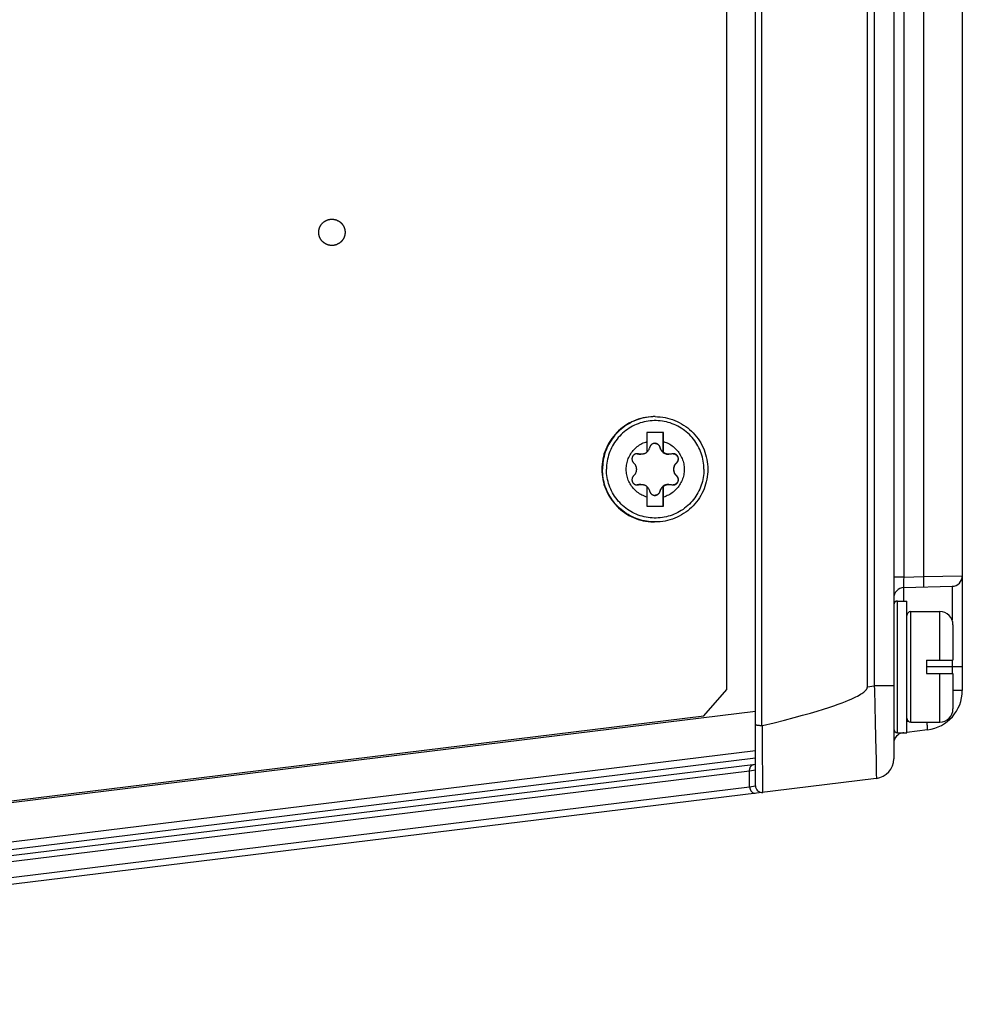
# Model space of a CAD drawing. Extents: x 0 to 594, y 0 to 420.
# Tile 35 of 104: x 293 to 308, y 324 to 339. Entities that reach past the tile are written whole.
import ezdxf

# ---------------------------------------------------------------- set-up
doc = ezdxf.new("R2010")
doc.units = 0
doc.header["$LTSCALE"] = 32.67
doc.layers.get('0').update_dxf_attribs({"linetype": 'CONTINUOUS'})
doc.layers.add('DATUM_AXIS', color=7, linetype='CONTINUOUS')

msp = doc.modelspace()

# ---------------------------------------------------------------- linework, layer by layer
at = {"color": 7, "linetype": 'CONTINUOUS'}
for p, q in [((304.519, 327.762), (304.519, 382.576)), ((306.619, 382.166), (306.619, 328.172)), ((306.219, 329.265), (306.219, 381.073)), ((307.661, 364.969), (307.661, 329.209)), ((306.775, 330.773), (307.505, 330.792)), ((307.134, 328.613), (306.819, 328.574)), ((306.619, 328.55), (306.625, 328.551)), ((306.774, 328.569), (306.759, 328.567)), ((304.519, 328.292), (281.059, 325.412)), ((304.519, 328.088), (281.119, 325.215)), ((306.355, 327.874), (278.409, 324.443))]:
    msp.add_line(p, q, dxfattribs=at)
at = {"color": 9, "linetype": 'CONTINUOUS'}
for p, q in [((304.617, 328.675), (304.617, 381.663)), ((306.324, 381.06), (306.324, 329.278)), ((306.776, 330.933), (306.776, 379.405)), ((307.071, 365.01), (307.071, 330.941)), ((306.776, 330.933), (306.619, 330.933)), ((306.774, 330.839), (306.775, 330.874)), ((306.774, 330.816), (306.774, 330.839)), ((306.775, 330.893), (306.776, 330.933)), ((306.775, 330.874), (306.775, 330.893)), ((306.776, 330.933), (307.071, 330.941)), ((307.071, 330.941), (307.661, 330.952)), ((307.071, 330.941), (307.072, 330.901)), ((307.072, 330.901), (307.073, 330.864)), ((307.073, 330.864), (307.073, 330.839)), ((307.073, 330.839), (307.073, 330.824)), ((307.073, 330.824), (307.073, 330.811)), ((306.774, 330.804), (306.774, 330.816)), ((306.774, 330.793), (306.774, 330.804)), ((306.775, 330.569), (306.775, 330.773)), ((307.505, 330.792), (307.505, 330.282)), ((307.505, 329.669), (307.505, 329.469)), ((307.661, 329.569), (307.119, 329.569)), ((306.219, 329.265), (306.324, 329.278)), ((306.619, 329.278), (306.324, 329.278)), ((306.324, 329.278), (306.325, 329.227)), ((306.325, 329.227), (306.332, 328.972)), ((307.661, 329.209), (307.519, 329.209)), ((280.624, 325.961), (304.519, 328.895)), ((306.332, 328.972), (306.338, 328.728)), ((306.338, 328.728), (306.343, 328.502)), ((306.846, 328.738), (306.819, 328.735)), ((307.126, 328.704), (307.124, 328.729)), ((307.128, 328.687), (307.126, 328.704)), ((306.343, 328.502), (306.348, 328.302)), ((304.627, 328.227), (304.627, 328.309)), ((306.348, 328.302), (306.351, 328.166)), ((304.519, 328.18), (281.758, 325.385)), ((306.351, 328.166), (306.353, 328.053)), ((304.431, 327.985), (280.919, 325.098)), ((304.519, 327.999), (304.431, 327.985)), ((304.431, 327.748), (304.431, 327.985)), ((304.629, 328.04), (304.628, 328.111)), ((304.63, 327.943), (304.629, 328.04)), ((306.353, 328.053), (306.355, 327.967)), ((304.631, 327.695), (304.63, 327.943)), ((306.355, 327.967), (306.355, 327.92)), ((280.871, 324.855), (304.431, 327.748)), ((304.431, 327.748), (304.519, 327.762))]:
    msp.add_line(p, q, dxfattribs=at)
for points in [[(306.775, 330.773), (306.774, 330.773), (306.774, 330.774), (306.774, 330.776), (306.774, 330.778), (306.774, 330.781), (306.774, 330.784), (306.774, 330.788), (306.774, 330.793)], [(307.073, 330.811), (307.073, 330.801), (307.073, 330.796), (307.073, 330.792), (307.073, 330.789), (307.073, 330.786), (307.073, 330.784), (307.073, 330.782), (307.073, 330.781), (307.073, 330.781)], [(304.625, 328.58), (304.624, 328.627), (304.624, 328.676)], [(304.626, 328.441), (304.625, 328.486), (304.625, 328.58)], [(307.131, 328.663), (307.13, 328.671), (307.128, 328.687)], [(307.134, 328.613), (307.134, 328.613), (307.134, 328.614), (307.134, 328.616), (307.134, 328.618), (307.134, 328.621), (307.134, 328.624), (307.134, 328.628), (307.133, 328.633), (307.133, 328.638), (307.133, 328.644), (307.132, 328.65), (307.131, 328.663)], [(304.627, 328.309), (304.627, 328.352), (304.626, 328.441)], [(306.759, 328.567), (306.759, 328.567), (306.759, 328.568), (306.759, 328.569)], [(304.628, 328.111), (304.628, 328.148), (304.627, 328.227)], [(304.431, 327.985), (304.431, 327.992), (304.431, 327.999), (304.431, 328.006), (304.432, 328.013), (304.433, 328.019), (304.435, 328.026), (304.437, 328.032), (304.439, 328.038), (304.441, 328.044), (304.444, 328.05), (304.447, 328.055), (304.45, 328.06), (304.454, 328.064), (304.458, 328.068), (304.462, 328.072), (304.466, 328.075), (304.47, 328.078), (304.475, 328.08), (304.48, 328.082), (304.485, 328.083), (304.489, 328.084)], [(306.355, 327.92), (306.356, 327.898), (306.356, 327.889), (306.356, 327.883), (306.356, 327.878), (306.356, 327.875), (306.355, 327.874)], [(304.431, 327.748), (304.432, 327.741), (304.432, 327.734), (304.434, 327.727), (304.435, 327.72), (304.437, 327.714), (304.439, 327.707), (304.442, 327.701), (304.445, 327.695), (304.448, 327.69), (304.451, 327.684), (304.455, 327.679), (304.458, 327.674), (304.462, 327.67), (304.467, 327.666), (304.471, 327.662), (304.475, 327.659), (304.48, 327.656), (304.485, 327.653), (304.489, 327.651), (304.494, 327.65), (304.499, 327.649), (304.504, 327.648), (304.509, 327.648), (304.514, 327.648)], [(304.631, 327.663), (304.631, 327.664), (304.631, 327.666), (304.631, 327.671), (304.631, 327.695)]]:
    msp.add_lwpolyline(points, dxfattribs=at)
at = {"color": 7, "linetype": 'CONTINUOUS'}
for points in [[(304.624, 328.676), (304.802, 328.72), (304.962, 328.761), (305.107, 328.799), (305.236, 328.834), (305.353, 328.867), (305.457, 328.898), (305.551, 328.927), (305.634, 328.953), (305.709, 328.978), (305.775, 329.002), (305.834, 329.023), (305.887, 329.043), (305.934, 329.062), (305.975, 329.08), (306.011, 329.096), (306.043, 329.112), (306.071, 329.126), (306.095, 329.139), (306.116, 329.152), (306.135, 329.163), (306.15, 329.174), (306.164, 329.184), (306.175, 329.194), (306.184, 329.203), (306.192, 329.211), (306.199, 329.218), (306.204, 329.225), (306.208, 329.231), (306.211, 329.237), (306.214, 329.242), (306.216, 329.247), (306.217, 329.252), (306.218, 329.257), (306.219, 329.261), (306.219, 329.265)], [(304.617, 328.675), (304.61, 328.675), (304.603, 328.675), (304.596, 328.675), (304.589, 328.675), (304.583, 328.676), (304.576, 328.676), (304.57, 328.677), (304.564, 328.677), (304.558, 328.678), (304.553, 328.678), (304.548, 328.679), (304.543, 328.68), (304.538, 328.681), (304.534, 328.681), (304.531, 328.682), (304.528, 328.683), (304.525, 328.684), (304.523, 328.685), (304.521, 328.686), (304.52, 328.687), (304.519, 328.688), (304.519, 328.689)], [(304.617, 328.675), (304.619, 328.675), (304.622, 328.675), (304.624, 328.676)]]:
    msp.add_lwpolyline(points, dxfattribs=at)
for centre, radius, start, end in [((307.501, 330.952), 0.16, 271.5, 360), ((306.779, 330.613), 0.16, 91.5, 180), ((307.061, 329.209), 0.6, 277, 360), ((306.779, 328.408), 0.16, 97, 180), ((306.319, 328.172), 0.3, 277, 360), ((304.619, 327.762), 0.1, 180, 277)]:
    msp.add_arc(centre, radius, start, end, dxfattribs=at)
at = {"layer": 'DATUM_AXIS', "color": 7, "linetype": 'CONTINUOUS'}
for p, q in [((304.086, 329.223), (304.086, 381.115)), ((302.996, 333.369), (302.986, 333.369)), ((303.122, 333.129), (302.872, 333.129)), ((302.872, 333.129), (302.872, 332.991)), ((303.117, 332.828), (303.117, 333.129)), ((303.122, 332.991), (303.122, 333.129)), ((303.121, 332.914), (303.122, 332.991)), ((303.121, 332.828), (303.121, 332.914)), ((302.871, 332.831), (302.873, 332.833)), ((303.117, 332.828), (303.121, 332.828)), ((302.871, 332.31), (302.872, 332.147)), ((302.873, 332.305), (302.871, 332.307)), ((303.117, 332.31), (303.121, 332.31)), ((303.117, 332.009), (303.117, 332.31)), ((303.121, 332.232), (303.121, 332.31)), ((303.122, 332.147), (303.121, 332.232)), ((302.872, 332.147), (302.872, 332.009)), ((303.122, 332.009), (303.122, 332.147)), ((302.872, 332.009), (303.122, 332.009)), ((302.996, 331.769), (302.986, 331.769)), ((306.679, 330.569), (306.819, 330.569)), ((306.819, 328.569), (306.819, 330.569)), ((306.879, 330.409), (307.319, 330.409)), ((307.519, 330.209), (307.519, 329.669)), ((307.119, 329.669), (307.519, 329.669)), ((307.119, 329.669), (307.119, 329.469)), ((307.119, 329.469), (307.519, 329.469)), ((307.519, 329.469), (307.519, 328.929)), ((303.735, 328.826), (304.086, 329.223)), ((306.619, 329.278), (306.619, 328.629)), ((280.038, 325.916), (303.735, 328.826)), ((306.879, 328.729), (307.319, 328.729)), ((306.679, 328.569), (306.819, 328.569))]:
    msp.add_line(p, q, dxfattribs=at)
at = {"layer": 'DATUM_AXIS', "color": 9, "linetype": 'CONTINUOUS'}
for p, q in [((302.745, 332.803), (302.739, 332.803)), ((303.068, 332.904), (303.067, 332.904)), ((303.324, 332.67), (303.318, 332.67)), ((303.324, 332.468), (303.318, 332.468)), ((302.745, 332.335), (302.739, 332.335)), ((303.068, 332.234), (303.067, 332.234)), ((306.679, 328.569), (306.679, 330.569)), ((306.879, 328.729), (306.879, 330.409)), ((307.319, 329.669), (307.319, 330.409)), ((307.319, 328.729), (307.319, 329.469))]:
    msp.add_line(p, q, dxfattribs=at)
at = {"layer": 'DATUM_AXIS', "color": 7, "linetype": 'CONTINUOUS'}
for points in [[(298.087, 335.969), (298.084, 335.969), (298.081, 335.969), (298.078, 335.969), (298.075, 335.969), (298.073, 335.969), (298.07, 335.97), (298.067, 335.97), (298.064, 335.97), (298.061, 335.971), (298.058, 335.971), (298.056, 335.971), (298.053, 335.972), (298.05, 335.972), (298.047, 335.973), (298.045, 335.973), (298.042, 335.974), (298.039, 335.975), (298.036, 335.975), (298.034, 335.976), (298.031, 335.977), (298.028, 335.978), (298.025, 335.979), (298.023, 335.979), (298.02, 335.98), (298.017, 335.981), (298.015, 335.982), (298.012, 335.983), (298.01, 335.984), (298.007, 335.986), (298.004, 335.987), (298.002, 335.988), (297.999, 335.989), (297.997, 335.99), (297.994, 335.992), (297.992, 335.993), (297.989, 335.994), (297.987, 335.996), (297.984, 335.997), (297.982, 335.999), (297.979, 336), (297.977, 336.002), (297.975, 336.003), (297.972, 336.005), (297.97, 336.006), (297.968, 336.008), (297.966, 336.01), (297.963, 336.012), (297.961, 336.013), (297.959, 336.015), (297.957, 336.017), (297.955, 336.019), (297.952, 336.021), (297.95, 336.023), (297.948, 336.025), (297.946, 336.026), (297.944, 336.028), (297.942, 336.031), (297.94, 336.033), (297.938, 336.035), (297.937, 336.037), (297.935, 336.039), (297.933, 336.041), (297.931, 336.043), (297.929, 336.045), (297.928, 336.048), (297.926, 336.05), (297.924, 336.052), (297.923, 336.055), (297.921, 336.057), (297.919, 336.059), (297.918, 336.062), (297.916, 336.064), (297.915, 336.066), (297.914, 336.069), (297.912, 336.071), (297.911, 336.074), (297.909, 336.076), (297.908, 336.079), (297.907, 336.081), (297.906, 336.084), (297.904, 336.087), (297.903, 336.089), (297.902, 336.092), (297.901, 336.094), (297.9, 336.097), (297.899, 336.1), (297.898, 336.102), (297.897, 336.105), (297.896, 336.108), (297.896, 336.11), (297.895, 336.113), (297.894, 336.116), (297.893, 336.119), (297.892, 336.121), (297.892, 336.124), (297.891, 336.127), (297.891, 336.13), (297.89, 336.132), (297.89, 336.135), (297.889, 336.138), (297.889, 336.141), (297.888, 336.144), (297.888, 336.146), (297.888, 336.149), (297.887, 336.152), (297.887, 336.155), (297.887, 336.158), (297.887, 336.16), (297.887, 336.163), (297.887, 336.166), (297.887, 336.169), (297.887, 336.172), (297.887, 336.175), (297.887, 336.177), (297.887, 336.18), (297.887, 336.183), (297.887, 336.186), (297.888, 336.189), (297.888, 336.192), (297.888, 336.194), (297.889, 336.197), (297.889, 336.2), (297.89, 336.203), (297.89, 336.205), (297.891, 336.208), (297.891, 336.211), (297.892, 336.214), (297.892, 336.217), (297.893, 336.219), (297.894, 336.222), (297.895, 336.225), (297.896, 336.227), (297.896, 336.23), (297.897, 336.233), (297.898, 336.236), (297.899, 336.238), (297.9, 336.241), (297.901, 336.243), (297.902, 336.246), (297.903, 336.249), (297.904, 336.251), (297.906, 336.254), (297.907, 336.256), (297.908, 336.259), (297.909, 336.261), (297.911, 336.264), (297.912, 336.266), (297.914, 336.269), (297.915, 336.271), (297.916, 336.274), (297.918, 336.276), (297.919, 336.279), (297.921, 336.281), (297.923, 336.283), (297.924, 336.286), (297.926, 336.288), (297.928, 336.29), (297.929, 336.292), (297.931, 336.295), (297.933, 336.297), (297.935, 336.299), (297.937, 336.301), (297.938, 336.303), (297.94, 336.305), (297.942, 336.307), (297.944, 336.309), (297.946, 336.311), (297.948, 336.313), (297.95, 336.315), (297.952, 336.317), (297.955, 336.319), (297.957, 336.321), (297.959, 336.323), (297.961, 336.325), (297.963, 336.326), (297.966, 336.328), (297.968, 336.33), (297.97, 336.331), (297.972, 336.333), (297.975, 336.335), (297.977, 336.336), (297.979, 336.338), (297.982, 336.339), (297.984, 336.341), (297.987, 336.342), (297.989, 336.344), (297.992, 336.345), (297.994, 336.346), (297.997, 336.347), (297.999, 336.349), (298.002, 336.35), (298.004, 336.351), (298.007, 336.352), (298.01, 336.353), (298.012, 336.354), (298.015, 336.356), (298.017, 336.357), (298.02, 336.357), (298.023, 336.358)], [(298.023, 336.358), (298.025, 336.359), (298.028, 336.36), (298.031, 336.361), (298.034, 336.362), (298.036, 336.362), (298.039, 336.363), (298.042, 336.364), (298.045, 336.364), (298.047, 336.365), (298.05, 336.366), (298.053, 336.366), (298.056, 336.366), (298.058, 336.367), (298.061, 336.367), (298.064, 336.368), (298.067, 336.368), (298.07, 336.368), (298.073, 336.368), (298.075, 336.369), (298.078, 336.369), (298.081, 336.369), (298.084, 336.369), (298.087, 336.369)], [(298.087, 336.369), (298.09, 336.369), (298.092, 336.369), (298.095, 336.369), (298.098, 336.369), (298.101, 336.368), (298.104, 336.368), (298.106, 336.368), (298.109, 336.368), (298.112, 336.367), (298.115, 336.367), (298.118, 336.366), (298.12, 336.366), (298.123, 336.366), (298.126, 336.365), (298.129, 336.364), (298.132, 336.364), (298.134, 336.363), (298.137, 336.362), (298.14, 336.362), (298.143, 336.361), (298.145, 336.36), (298.148, 336.359), (298.151, 336.358), (298.153, 336.357), (298.156, 336.357), (298.159, 336.356), (298.161, 336.354), (298.164, 336.353), (298.166, 336.352), (298.169, 336.351), (298.172, 336.35), (298.174, 336.349), (298.177, 336.347), (298.179, 336.346), (298.182, 336.345), (298.184, 336.344), (298.187, 336.342), (298.189, 336.341), (298.192, 336.339), (298.194, 336.338), (298.196, 336.336), (298.199, 336.335), (298.201, 336.333), (298.203, 336.331), (298.206, 336.33), (298.208, 336.328), (298.21, 336.326), (298.212, 336.325), (298.215, 336.323), (298.217, 336.321), (298.219, 336.319), (298.221, 336.317), (298.223, 336.315), (298.225, 336.313), (298.227, 336.311), (298.229, 336.309), (298.231, 336.307), (298.233, 336.305), (298.235, 336.303), (298.237, 336.301), (298.239, 336.299), (298.24, 336.297), (298.242, 336.295), (298.244, 336.292), (298.246, 336.29), (298.247, 336.288), (298.249, 336.286), (298.251, 336.283), (298.252, 336.281), (298.254, 336.279), (298.255, 336.276), (298.257, 336.274), (298.258, 336.271), (298.26, 336.269), (298.261, 336.266), (298.263, 336.264), (298.264, 336.261), (298.265, 336.259), (298.267, 336.256), (298.268, 336.254), (298.269, 336.251), (298.27, 336.249), (298.271, 336.246), (298.272, 336.243), (298.273, 336.241), (298.274, 336.238), (298.275, 336.236), (298.276, 336.233), (298.277, 336.23), (298.278, 336.227), (298.279, 336.225), (298.279, 336.222), (298.28, 336.219), (298.281, 336.217), (298.282, 336.214), (298.282, 336.211), (298.283, 336.208), (298.283, 336.205), (298.284, 336.203), (298.284, 336.2), (298.285, 336.197), (298.285, 336.194), (298.285, 336.192), (298.286, 336.189), (298.286, 336.186), (298.286, 336.183), (298.286, 336.18), (298.286, 336.177), (298.287, 336.175), (298.287, 336.172), (298.287, 336.169), (298.287, 336.166), (298.287, 336.163), (298.286, 336.16), (298.286, 336.158), (298.286, 336.155), (298.286, 336.152), (298.286, 336.149), (298.285, 336.146), (298.285, 336.144), (298.285, 336.141), (298.284, 336.138), (298.284, 336.135), (298.283, 336.132), (298.283, 336.13), (298.282, 336.127), (298.282, 336.124), (298.281, 336.121), (298.28, 336.119), (298.279, 336.116), (298.279, 336.113), (298.278, 336.11), (298.277, 336.108), (298.276, 336.105), (298.275, 336.102), (298.274, 336.1), (298.273, 336.097), (298.272, 336.094), (298.271, 336.092), (298.27, 336.089), (298.269, 336.087), (298.268, 336.084), (298.267, 336.081), (298.265, 336.079), (298.264, 336.076), (298.263, 336.074), (298.261, 336.071), (298.26, 336.069), (298.258, 336.066), (298.257, 336.064), (298.255, 336.062), (298.254, 336.059), (298.252, 336.057), (298.251, 336.055), (298.249, 336.052), (298.247, 336.05), (298.246, 336.048), (298.244, 336.045), (298.242, 336.043), (298.24, 336.041), (298.239, 336.039), (298.237, 336.037), (298.235, 336.035), (298.233, 336.033), (298.231, 336.031), (298.229, 336.028), (298.227, 336.026), (298.225, 336.025), (298.223, 336.023), (298.221, 336.021), (298.219, 336.019), (298.217, 336.017), (298.215, 336.015), (298.212, 336.013), (298.21, 336.012), (298.208, 336.01), (298.206, 336.008), (298.203, 336.006), (298.201, 336.005), (298.199, 336.003), (298.196, 336.002), (298.194, 336), (298.192, 335.999), (298.189, 335.997), (298.187, 335.996), (298.184, 335.994), (298.182, 335.993), (298.179, 335.992), (298.177, 335.99), (298.174, 335.989), (298.172, 335.988), (298.169, 335.987), (298.166, 335.986), (298.164, 335.984), (298.161, 335.983), (298.159, 335.982), (298.156, 335.981), (298.153, 335.98), (298.151, 335.979)], [(298.151, 335.979), (298.148, 335.979), (298.145, 335.978), (298.143, 335.977), (298.14, 335.976), (298.137, 335.975), (298.134, 335.975), (298.132, 335.974), (298.129, 335.973), (298.126, 335.973), (298.123, 335.972), (298.12, 335.972), (298.118, 335.971), (298.115, 335.971), (298.112, 335.971), (298.109, 335.97), (298.106, 335.97), (298.104, 335.97), (298.101, 335.969), (298.098, 335.969), (298.095, 335.969), (298.092, 335.969), (298.09, 335.969), (298.087, 335.969)], [(302.986, 333.369), (302.967, 333.369), (302.928, 333.367), (302.89, 333.363), (302.851, 333.357), (302.813, 333.35), (302.776, 333.341), (302.739, 333.33), (302.702, 333.317), (302.667, 333.302), (302.631, 333.286), (302.597, 333.268), (302.564, 333.248), (302.532, 333.227), (302.5, 333.205), (302.47, 333.18), (302.441, 333.155), (302.414, 333.128), (302.387, 333.099), (302.362, 333.07), (302.339, 333.039), (302.317, 333.007), (302.296, 332.974), (302.278, 332.941), (302.261, 332.906), (302.245, 332.871), (302.231, 332.834), (302.219, 332.798), (302.209, 332.76), (302.201, 332.723), (302.194, 332.684), (302.19, 332.646), (302.187, 332.608), (302.186, 332.569)], [(302.996, 333.369), (303.034, 333.368), (303.072, 333.365), (303.11, 333.361), (303.147, 333.354), (303.184, 333.346), (303.221, 333.337), (303.257, 333.325), (303.293, 333.312), (303.328, 333.297), (303.362, 333.28), (303.396, 333.262), (303.428, 333.242), (303.46, 333.221), (303.49, 333.198), (303.52, 333.174), (303.548, 333.148), (303.575, 333.121), (303.6, 333.093), (303.624, 333.063), (303.647, 333.033), (303.669, 333.001), (303.688, 332.969), (303.707, 332.935), (303.723, 332.901), (303.738, 332.866), (303.752, 332.831), (303.763, 332.794), (303.773, 332.758), (303.781, 332.72), (303.787, 332.683), (303.792, 332.645), (303.795, 332.607), (303.796, 332.569)], [(302.872, 332.147), (302.852, 332.153), (302.832, 332.161), (302.813, 332.169), (302.794, 332.178), (302.776, 332.188), (302.758, 332.199), (302.741, 332.211), (302.724, 332.224), (302.708, 332.237), (302.693, 332.251), (302.678, 332.266), (302.664, 332.281), (302.651, 332.297), (302.638, 332.314), (302.626, 332.331), (302.616, 332.349), (302.606, 332.368), (302.596, 332.386), (302.588, 332.406), (302.581, 332.425), (302.575, 332.445), (302.569, 332.465), (302.565, 332.486), (302.561, 332.506), (302.559, 332.527), (302.557, 332.548), (302.557, 332.569), (302.557, 332.59), (302.559, 332.611), (302.561, 332.631), (302.565, 332.652), (302.569, 332.672), (302.575, 332.693), (302.581, 332.713), (302.588, 332.732), (302.596, 332.751), (302.606, 332.77), (302.616, 332.789), (302.626, 332.806), (302.638, 332.824), (302.651, 332.84), (302.664, 332.857), (302.678, 332.872), (302.693, 332.887), (302.708, 332.901), (302.724, 332.914), (302.741, 332.927), (302.758, 332.939), (302.776, 332.95), (302.794, 332.96), (302.813, 332.969), (302.832, 332.977), (302.852, 332.984), (302.872, 332.991)], [(302.872, 332.991), (302.872, 332.959), (302.871, 332.828)], [(302.992, 332.964), (302.989, 332.964), (302.983, 332.963), (302.977, 332.963), (302.972, 332.961), (302.966, 332.96), (302.961, 332.958), (302.956, 332.955), (302.951, 332.953), (302.946, 332.95), (302.942, 332.946), (302.937, 332.942), (302.933, 332.938), (302.93, 332.934), (302.926, 332.929), (302.923, 332.925), (302.921, 332.92), (302.918, 332.914), (302.916, 332.909), (302.915, 332.904)], [(302.992, 332.964), (302.996, 332.964), (303.001, 332.963), (303.007, 332.962), (303.012, 332.961), (303.017, 332.959), (303.022, 332.958), (303.027, 332.955), (303.031, 332.953), (303.036, 332.95), (303.04, 332.946), (303.044, 332.943), (303.048, 332.939), (303.052, 332.935), (303.055, 332.93), (303.058, 332.925), (303.061, 332.92), (303.064, 332.915), (303.065, 332.909), (303.067, 332.904)], [(303.068, 332.904), (303.067, 332.909), (303.065, 332.914), (303.063, 332.92), (303.06, 332.925), (303.057, 332.929), (303.053, 332.934), (303.05, 332.938), (303.046, 332.942), (303.041, 332.946), (303.037, 332.95), (303.032, 332.953), (303.027, 332.955), (303.022, 332.958), (303.017, 332.96), (303.011, 332.961), (303.006, 332.963), (303, 332.963), (302.994, 332.964), (302.992, 332.964)], [(303.122, 332.991), (303.142, 332.984), (303.161, 332.977), (303.18, 332.969), (303.199, 332.96), (303.217, 332.95), (303.235, 332.939), (303.253, 332.927), (303.269, 332.914), (303.285, 332.901), (303.301, 332.887), (303.316, 332.872), (303.33, 332.857), (303.343, 332.84), (303.355, 332.824), (303.367, 332.806), (303.378, 332.789), (303.388, 332.77), (303.397, 332.751), (303.405, 332.732), (303.413, 332.713), (303.419, 332.693), (303.424, 332.672), (303.429, 332.652), (303.432, 332.631), (303.435, 332.611), (303.436, 332.59), (303.437, 332.569), (303.436, 332.548), (303.435, 332.527), (303.432, 332.506), (303.429, 332.486), (303.424, 332.465), (303.419, 332.445), (303.413, 332.425), (303.405, 332.406), (303.397, 332.386), (303.388, 332.368), (303.378, 332.349), (303.367, 332.331), (303.355, 332.314), (303.343, 332.297), (303.33, 332.281), (303.316, 332.266), (303.301, 332.251), (303.285, 332.237), (303.269, 332.224), (303.253, 332.211), (303.235, 332.199), (303.217, 332.188), (303.199, 332.178), (303.18, 332.169), (303.161, 332.161), (303.142, 332.153), (303.122, 332.147)], [(302.723, 332.806), (302.722, 332.806), (302.716, 332.806), (302.71, 332.805), (302.705, 332.804), (302.699, 332.802), (302.694, 332.8), (302.689, 332.798), (302.684, 332.796), (302.679, 332.793), (302.674, 332.789), (302.67, 332.786), (302.666, 332.782), (302.662, 332.778), (302.659, 332.773), (302.656, 332.769), (302.653, 332.764), (302.651, 332.759), (302.649, 332.754), (302.647, 332.749), (302.645, 332.743), (302.645, 332.738), (302.644, 332.732), (302.644, 332.727), (302.644, 332.721), (302.645, 332.715), (302.646, 332.71), (302.647, 332.704), (302.649, 332.699), (302.651, 332.693), (302.654, 332.688), (302.657, 332.683), (302.66, 332.678), (302.664, 332.674), (302.668, 332.67)], [(302.723, 332.806), (302.727, 332.805), (302.733, 332.804), (302.739, 332.803)], [(302.745, 332.803), (302.739, 332.804), (302.733, 332.805), (302.727, 332.806), (302.723, 332.806)], [(302.739, 332.803), (302.747, 332.801), (302.754, 332.799), (302.761, 332.798), (302.768, 332.797), (302.775, 332.797), (302.778, 332.797)], [(302.784, 332.797), (302.778, 332.797), (302.772, 332.798), (302.765, 332.798), (302.759, 332.799), (302.752, 332.801), (302.745, 332.803)], [(302.871, 332.828), (302.866, 332.824), (302.861, 332.82), (302.855, 332.817), (302.85, 332.814), (302.844, 332.811), (302.839, 332.808), (302.833, 332.806), (302.827, 332.804), (302.821, 332.802), (302.815, 332.801), (302.809, 332.799), (302.803, 332.798), (302.797, 332.798), (302.791, 332.797), (302.785, 332.797), (302.784, 332.797)], [(302.873, 332.833), (302.879, 332.839), (302.885, 332.845), (302.89, 332.851), (302.895, 332.858), (302.899, 332.865), (302.903, 332.872), (302.907, 332.88), (302.91, 332.888), (302.913, 332.896), (302.915, 332.904)], [(303.067, 332.904), (303.069, 332.896), (303.071, 332.888), (303.074, 332.882), (303.077, 332.875), (303.08, 332.869), (303.083, 332.863), (303.087, 332.858), (303.09, 332.853), (303.094, 332.848), (303.098, 332.844), (303.102, 332.839), (303.106, 332.835), (303.111, 332.831), (303.115, 332.827), (303.12, 332.824), (303.125, 332.82), (303.13, 332.817), (303.135, 332.814), (303.14, 332.812), (303.145, 332.809), (303.151, 332.807), (303.156, 332.805), (303.162, 332.803), (303.168, 332.801), (303.173, 332.8), (303.179, 332.799), (303.186, 332.798), (303.192, 332.797), (303.198, 332.797), (303.202, 332.797)], [(303.068, 332.904), (303.07, 332.896), (303.073, 332.888), (303.076, 332.88), (303.08, 332.872), (303.084, 332.865), (303.088, 332.858), (303.093, 332.851), (303.099, 332.845), (303.104, 332.839), (303.11, 332.833), (303.117, 332.828)], [(303.208, 332.797), (303.207, 332.797), (303.2, 332.797), (303.194, 332.798), (303.188, 332.798), (303.182, 332.799), (303.176, 332.801), (303.17, 332.802), (303.164, 332.804), (303.158, 332.806), (303.153, 332.808), (303.147, 332.811), (303.141, 332.814), (303.136, 332.817), (303.131, 332.82), (303.126, 332.824), (303.121, 332.828)], [(303.247, 332.803), (303.24, 332.801), (303.233, 332.799), (303.226, 332.798), (303.22, 332.798), (303.213, 332.797), (303.208, 332.797)], [(303.27, 332.806), (303.265, 332.806), (303.259, 332.805), (303.253, 332.804), (303.247, 332.803)], [(303.324, 332.67), (303.328, 332.674), (303.332, 332.678), (303.336, 332.683), (303.339, 332.688), (303.341, 332.693), (303.344, 332.699), (303.346, 332.704), (303.347, 332.71), (303.348, 332.715), (303.349, 332.721), (303.349, 332.727), (303.349, 332.732), (303.348, 332.738), (303.347, 332.743), (303.346, 332.749), (303.344, 332.754), (303.342, 332.759), (303.34, 332.764), (303.337, 332.769), (303.334, 332.773), (303.33, 332.778), (303.327, 332.782), (303.323, 332.786), (303.318, 332.789), (303.314, 332.793), (303.309, 332.796), (303.304, 332.798), (303.299, 332.8), (303.293, 332.802), (303.288, 332.804), (303.282, 332.805), (303.277, 332.806), (303.271, 332.806), (303.27, 332.806)], [(303.271, 332.806), (303.276, 332.805), (303.282, 332.804), (303.287, 332.802), (303.293, 332.801), (303.298, 332.798), (303.303, 332.796), (303.307, 332.793), (303.312, 332.79), (303.316, 332.787), (303.32, 332.783), (303.324, 332.779), (303.327, 332.775), (303.33, 332.771), (303.333, 332.766), (303.335, 332.762), (303.338, 332.757), (303.339, 332.752), (303.341, 332.747), (303.342, 332.742), (303.343, 332.736), (303.343, 332.731), (303.343, 332.726), (303.343, 332.72), (303.342, 332.715), (303.341, 332.709), (303.34, 332.704), (303.338, 332.698), (303.336, 332.693), (303.333, 332.688), (303.33, 332.683), (303.326, 332.679), (303.323, 332.674), (303.318, 332.67)], [(302.668, 332.67), (302.673, 332.664), (302.678, 332.659), (302.683, 332.653), (302.687, 332.647), (302.69, 332.642), (302.694, 332.636), (302.697, 332.63), (302.699, 332.624), (302.702, 332.618), (302.704, 332.613), (302.706, 332.606), (302.707, 332.6), (302.708, 332.594), (302.709, 332.588), (302.71, 332.582), (302.711, 332.575), (302.711, 332.569), (302.711, 332.563), (302.71, 332.556), (302.709, 332.55), (302.708, 332.544), (302.707, 332.537), (302.706, 332.531), (302.704, 332.525), (302.702, 332.519), (302.699, 332.513), (302.697, 332.508), (302.694, 332.502), (302.69, 332.496), (302.687, 332.49), (302.683, 332.485), (302.678, 332.479), (302.673, 332.474), (302.668, 332.468)], [(303.318, 332.67), (303.313, 332.664), (303.308, 332.659), (303.304, 332.653), (303.3, 332.648), (303.296, 332.642), (303.293, 332.637), (303.29, 332.631), (303.287, 332.626), (303.285, 332.62), (303.283, 332.615), (303.281, 332.609), (303.279, 332.604), (303.278, 332.598), (303.277, 332.592), (303.276, 332.586), (303.275, 332.581), (303.275, 332.575), (303.275, 332.569)], [(303.324, 332.468), (303.319, 332.474), (303.314, 332.479), (303.309, 332.485), (303.305, 332.49), (303.301, 332.496), (303.298, 332.502), (303.295, 332.508), (303.292, 332.513), (303.29, 332.519), (303.288, 332.525), (303.286, 332.531), (303.284, 332.537), (303.283, 332.544), (303.282, 332.55), (303.281, 332.556), (303.281, 332.563), (303.281, 332.569), (303.281, 332.575), (303.281, 332.582), (303.282, 332.588), (303.283, 332.594), (303.284, 332.6), (303.286, 332.606), (303.288, 332.613), (303.29, 332.618), (303.292, 332.624), (303.295, 332.63), (303.298, 332.636), (303.301, 332.642), (303.305, 332.647), (303.309, 332.653), (303.314, 332.659), (303.319, 332.664), (303.324, 332.67)], [(302.186, 332.569), (302.187, 332.53), (302.19, 332.492), (302.194, 332.453), (302.201, 332.415), (302.209, 332.377), (302.219, 332.34), (302.231, 332.303), (302.245, 332.267), (302.261, 332.232), (302.278, 332.197), (302.296, 332.163), (302.317, 332.13), (302.339, 332.099), (302.362, 332.068), (302.387, 332.038), (302.414, 332.01), (302.441, 331.983), (302.47, 331.957), (302.5, 331.933), (302.532, 331.911), (302.564, 331.889), (302.597, 331.87), (302.631, 331.852), (302.667, 331.835), (302.702, 331.821), (302.739, 331.808), (302.776, 331.797), (302.813, 331.788), (302.851, 331.78), (302.89, 331.775), (302.928, 331.771), (302.967, 331.769), (302.986, 331.769)], [(302.668, 332.468), (302.664, 332.464), (302.66, 332.459), (302.657, 332.455), (302.654, 332.45), (302.651, 332.444), (302.649, 332.439), (302.647, 332.434), (302.646, 332.428), (302.645, 332.423), (302.644, 332.417), (302.644, 332.411), (302.644, 332.406), (302.645, 332.4), (302.645, 332.395), (302.647, 332.389), (302.649, 332.384), (302.651, 332.379), (302.653, 332.374), (302.656, 332.369), (302.659, 332.364), (302.662, 332.36), (302.666, 332.356), (302.67, 332.352), (302.674, 332.349), (302.679, 332.345), (302.684, 332.342), (302.689, 332.34), (302.694, 332.337), (302.699, 332.336), (302.705, 332.334), (302.71, 332.333), (302.716, 332.332), (302.722, 332.332), (302.723, 332.332)], [(303.796, 332.569), (303.795, 332.531), (303.792, 332.493), (303.787, 332.455), (303.781, 332.418), (303.773, 332.38), (303.763, 332.344), (303.752, 332.307), (303.738, 332.272), (303.723, 332.237), (303.707, 332.202), (303.688, 332.169), (303.669, 332.136), (303.647, 332.105), (303.624, 332.074), (303.6, 332.045), (303.575, 332.017), (303.548, 331.99), (303.52, 331.964), (303.49, 331.94), (303.46, 331.917), (303.428, 331.896), (303.396, 331.876), (303.362, 331.858), (303.328, 331.841), (303.293, 331.826), (303.257, 331.813), (303.221, 331.801), (303.184, 331.791), (303.147, 331.783), (303.11, 331.777), (303.072, 331.773), (303.034, 331.77), (302.996, 331.769)], [(303.27, 332.332), (303.271, 332.332), (303.277, 332.332), (303.282, 332.333), (303.288, 332.334), (303.293, 332.336), (303.299, 332.337), (303.304, 332.34), (303.309, 332.342), (303.314, 332.345), (303.318, 332.349), (303.323, 332.352), (303.327, 332.356), (303.33, 332.36), (303.334, 332.364), (303.337, 332.369), (303.34, 332.374), (303.342, 332.379), (303.344, 332.384), (303.346, 332.389), (303.347, 332.395), (303.348, 332.4), (303.349, 332.406), (303.349, 332.411), (303.349, 332.417), (303.348, 332.423), (303.347, 332.428), (303.346, 332.434), (303.344, 332.439), (303.341, 332.444), (303.339, 332.45), (303.336, 332.455), (303.332, 332.459), (303.328, 332.464), (303.324, 332.468)], [(303.318, 332.468), (303.323, 332.464), (303.326, 332.459), (303.33, 332.455), (303.333, 332.45), (303.336, 332.445), (303.338, 332.439), (303.34, 332.434), (303.341, 332.429), (303.342, 332.423), (303.343, 332.418), (303.343, 332.412), (303.343, 332.407), (303.343, 332.401), (303.342, 332.396), (303.341, 332.391), (303.339, 332.386), (303.338, 332.381), (303.335, 332.376), (303.333, 332.371), (303.33, 332.367), (303.327, 332.363), (303.324, 332.359), (303.32, 332.355), (303.316, 332.351), (303.312, 332.348), (303.307, 332.345), (303.303, 332.342), (303.298, 332.339), (303.293, 332.337), (303.287, 332.335), (303.282, 332.334), (303.276, 332.333), (303.271, 332.332)], [(303.275, 332.569), (303.275, 332.563), (303.275, 332.557), (303.276, 332.551), (303.277, 332.546), (303.278, 332.54), (303.279, 332.534), (303.281, 332.529), (303.283, 332.523), (303.285, 332.517), (303.287, 332.512), (303.29, 332.506), (303.293, 332.501), (303.296, 332.495), (303.3, 332.49), (303.304, 332.484), (303.308, 332.479), (303.313, 332.474), (303.318, 332.468)], [(302.739, 332.335), (302.733, 332.334), (302.727, 332.333), (302.722, 332.332)], [(302.723, 332.332), (302.727, 332.332), (302.733, 332.333), (302.739, 332.334), (302.745, 332.335)], [(302.778, 332.341), (302.775, 332.341), (302.768, 332.34), (302.761, 332.34), (302.754, 332.339), (302.747, 332.337), (302.739, 332.335)], [(302.745, 332.335), (302.752, 332.337), (302.759, 332.338), (302.766, 332.34), (302.772, 332.34), (302.779, 332.341), (302.784, 332.341)], [(302.784, 332.341), (302.785, 332.341), (302.791, 332.341), (302.797, 332.34), (302.803, 332.339), (302.81, 332.338), (302.816, 332.337), (302.821, 332.336), (302.827, 332.334), (302.833, 332.332), (302.839, 332.329), (302.844, 332.327), (302.85, 332.324), (302.855, 332.321), (302.861, 332.317), (302.866, 332.314), (302.871, 332.31)], [(303.202, 332.341), (303.198, 332.341), (303.192, 332.34), (303.186, 332.34), (303.179, 332.339), (303.173, 332.338), (303.168, 332.336), (303.162, 332.335), (303.156, 332.333), (303.151, 332.331), (303.145, 332.329), (303.14, 332.326), (303.135, 332.324), (303.13, 332.321), (303.125, 332.317), (303.12, 332.314), (303.115, 332.311), (303.111, 332.307), (303.106, 332.303), (303.102, 332.299), (303.098, 332.294), (303.094, 332.29), (303.09, 332.285), (303.087, 332.28), (303.083, 332.274), (303.08, 332.269), (303.077, 332.263), (303.074, 332.256), (303.071, 332.249), (303.069, 332.242), (303.067, 332.234)], [(303.121, 332.31), (303.126, 332.314), (303.131, 332.317), (303.136, 332.321), (303.141, 332.324), (303.147, 332.327), (303.153, 332.329), (303.159, 332.332), (303.164, 332.334), (303.17, 332.336), (303.176, 332.337), (303.182, 332.338), (303.188, 332.339), (303.194, 332.34), (303.201, 332.341), (303.207, 332.341), (303.208, 332.341)], [(303.208, 332.341), (303.213, 332.341), (303.22, 332.34), (303.226, 332.34), (303.233, 332.338), (303.24, 332.337), (303.247, 332.335)], [(303.247, 332.335), (303.253, 332.334), (303.259, 332.333), (303.265, 332.332), (303.27, 332.332)], [(302.915, 332.234), (302.913, 332.242), (302.91, 332.25), (302.907, 332.258), (302.903, 332.265), (302.899, 332.273), (302.895, 332.28), (302.89, 332.286), (302.885, 332.293), (302.879, 332.299), (302.873, 332.305)], [(302.915, 332.234), (302.916, 332.229), (302.918, 332.223), (302.921, 332.218), (302.923, 332.213), (302.926, 332.208), (302.93, 332.204), (302.933, 332.2), (302.937, 332.195), (302.942, 332.192), (302.946, 332.188), (302.951, 332.185), (302.956, 332.182), (302.961, 332.18), (302.966, 332.178), (302.972, 332.176), (302.977, 332.175), (302.983, 332.174), (302.989, 332.174), (302.992, 332.174)], [(302.992, 332.174), (302.994, 332.174), (303, 332.174), (303.006, 332.175), (303.011, 332.176), (303.017, 332.178), (303.022, 332.18), (303.027, 332.182), (303.032, 332.185), (303.037, 332.188), (303.041, 332.192), (303.046, 332.195), (303.05, 332.2), (303.053, 332.204), (303.057, 332.208), (303.06, 332.213), (303.063, 332.218), (303.065, 332.223), (303.067, 332.229), (303.068, 332.234)], [(303.067, 332.234), (303.065, 332.229), (303.064, 332.223), (303.061, 332.218), (303.058, 332.213), (303.055, 332.208), (303.052, 332.203), (303.048, 332.199), (303.044, 332.195), (303.04, 332.191), (303.036, 332.188), (303.031, 332.185), (303.027, 332.183), (303.022, 332.18), (303.017, 332.178), (303.012, 332.177), (303.007, 332.176), (303.001, 332.175), (302.996, 332.174), (302.992, 332.174)], [(303.117, 332.31), (303.11, 332.305), (303.104, 332.299), (303.099, 332.293), (303.093, 332.286), (303.088, 332.28), (303.084, 332.273), (303.08, 332.265), (303.076, 332.258), (303.073, 332.25), (303.07, 332.242), (303.068, 332.234)]]:
    msp.add_lwpolyline(points, dxfattribs=at)
at = {"layer": 'DATUM_AXIS', "color": 9, "linetype": 'CONTINUOUS'}
for points in [[(302.996, 333.369), (302.963, 333.368), (302.93, 333.366), (302.897, 333.363), (302.864, 333.358), (302.832, 333.352), (302.799, 333.344), (302.767, 333.336), (302.736, 333.326), (302.705, 333.314), (302.674, 333.302), (302.644, 333.288), (302.615, 333.272), (302.586, 333.256), (302.558, 333.239), (302.531, 333.22), (302.504, 333.2), (302.479, 333.179), (302.454, 333.157), (302.43, 333.135), (302.407, 333.111), (302.385, 333.086), (302.365, 333.06), (302.345, 333.034), (302.326, 333.006), (302.309, 332.978), (302.292, 332.95), (302.277, 332.92), (302.263, 332.89), (302.251, 332.86), (302.239, 332.829), (302.229, 332.797), (302.22, 332.765), (302.213, 332.733), (302.207, 332.701), (302.202, 332.668), (302.199, 332.635), (302.197, 332.602), (302.196, 332.569)], [(303.737, 332.569), (303.736, 332.6), (303.734, 332.63), (303.731, 332.661), (303.726, 332.692), (303.721, 332.722), (303.714, 332.752), (303.705, 332.782), (303.696, 332.812), (303.685, 332.841), (303.673, 332.87), (303.66, 332.898), (303.645, 332.925), (303.63, 332.952), (303.613, 332.978), (303.596, 333.004), (303.577, 333.028), (303.557, 333.052), (303.536, 333.075), (303.515, 333.097), (303.492, 333.119), (303.469, 333.139), (303.444, 333.158), (303.419, 333.176), (303.393, 333.194), (303.367, 333.21), (303.34, 333.225), (303.312, 333.238), (303.284, 333.251), (303.255, 333.262), (303.226, 333.273), (303.196, 333.282), (303.166, 333.289), (303.135, 333.296), (303.105, 333.301), (303.074, 333.305), (303.043, 333.307), (303.012, 333.309), (302.981, 333.309), (302.95, 333.307), (302.919, 333.305), (302.889, 333.301), (302.858, 333.296), (302.828, 333.289), (302.798, 333.282), (302.768, 333.273), (302.739, 333.262), (302.71, 333.251), (302.682, 333.238), (302.654, 333.225), (302.627, 333.21), (302.6, 333.194), (302.574, 333.176), (302.549, 333.158), (302.525, 333.139), (302.501, 333.119), (302.479, 333.097), (302.457, 333.075), (302.436, 333.052), (302.417, 333.028), (302.398, 333.004), (302.38, 332.978), (302.364, 332.952), (302.348, 332.925), (302.334, 332.898), (302.321, 332.87), (302.309, 332.841), (302.298, 332.812), (302.288, 332.782), (302.28, 332.752), (302.273, 332.722), (302.267, 332.692), (302.263, 332.661), (302.259, 332.63), (302.258, 332.6), (302.257, 332.569)], [(302.996, 331.769), (302.963, 331.77), (302.93, 331.772), (302.897, 331.775), (302.864, 331.78), (302.832, 331.786), (302.799, 331.793), (302.767, 331.802), (302.736, 331.812), (302.705, 331.824), (302.674, 331.836), (302.644, 331.85), (302.615, 331.865), (302.586, 331.882), (302.558, 331.899), (302.531, 331.918), (302.504, 331.938), (302.479, 331.958), (302.454, 331.98), (302.43, 332.003), (302.407, 332.027), (302.385, 332.052), (302.365, 332.078), (302.345, 332.104), (302.326, 332.131), (302.309, 332.159), (302.292, 332.188), (302.277, 332.218), (302.263, 332.248), (302.251, 332.278), (302.239, 332.309), (302.229, 332.341), (302.22, 332.373), (302.213, 332.405), (302.207, 332.437), (302.202, 332.47), (302.199, 332.503), (302.197, 332.536), (302.196, 332.569)], [(303.737, 332.569), (303.736, 332.538), (303.734, 332.507), (303.731, 332.477), (303.726, 332.446), (303.721, 332.416), (303.714, 332.385), (303.705, 332.355), (303.696, 332.326), (303.685, 332.297), (303.673, 332.268), (303.66, 332.24), (303.645, 332.213), (303.63, 332.186), (303.613, 332.16), (303.596, 332.134), (303.577, 332.11), (303.557, 332.086), (303.536, 332.063), (303.515, 332.04), (303.492, 332.019), (303.469, 331.999), (303.444, 331.98), (303.419, 331.961), (303.393, 331.944), (303.367, 331.928), (303.34, 331.913), (303.312, 331.899), (303.284, 331.887), (303.255, 331.875), (303.226, 331.865), (303.196, 331.856), (303.166, 331.848), (303.135, 331.842), (303.105, 331.837), (303.074, 331.833), (303.043, 331.83), (303.012, 331.829), (302.981, 331.829), (302.95, 331.83), (302.919, 331.833), (302.889, 331.837), (302.858, 331.842), (302.828, 331.848), (302.798, 331.856), (302.768, 331.865), (302.739, 331.875), (302.71, 331.887), (302.682, 331.899), (302.654, 331.913), (302.627, 331.928), (302.6, 331.944), (302.574, 331.961), (302.549, 331.98), (302.525, 331.999), (302.501, 332.019), (302.479, 332.04), (302.457, 332.063), (302.436, 332.086), (302.417, 332.11), (302.398, 332.134), (302.38, 332.16), (302.364, 332.186), (302.348, 332.213), (302.334, 332.24), (302.321, 332.268), (302.309, 332.297), (302.298, 332.326), (302.288, 332.355), (302.28, 332.385), (302.273, 332.416), (302.267, 332.446), (302.263, 332.477), (302.259, 332.507), (302.258, 332.538), (302.257, 332.569)]]:
    msp.add_lwpolyline(points, dxfattribs=at)
at = {"layer": 'DATUM_AXIS', "color": 7, "linetype": 'CONTINUOUS'}
for centre, radius, start, end in [((306.679, 330.509), 0.06, 90, 180), ((306.879, 330.349), 0.06, 90, 180), ((307.319, 330.209), 0.2, 0, 90), ((307.319, 328.929), 0.2, 270, 360), ((306.879, 328.789), 0.06, 180, 270), ((306.679, 328.629), 0.06, 180, 270)]:
    msp.add_arc(centre, radius, start, end, dxfattribs=at)

doc.saveas('drawing.dxf')
